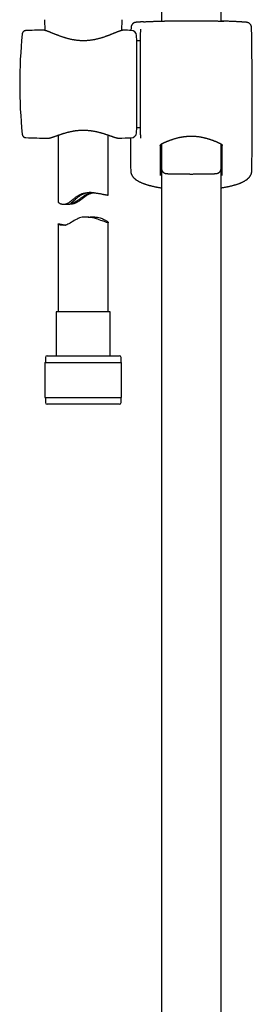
# Model space of a CAD drawing. Header units: millimetres. Extents: x 8 to 1577, y 12 to 2534.
# Tile 63 of 114: x 751 to 820, y 1666 to 1960. Entities that reach past the tile are written whole.
import ezdxf

# ---------------------------------------------------------------- set-up
doc = ezdxf.new("R2010")
doc.units = ezdxf.units.MM

msp = doc.modelspace()

# ---------------------------------------------------------------- linework, layer by layer
at = {"color": 7, "linetype": 'Continuous', "lineweight": 30}
for p, q in [((811, 1959.76), (811, 2108.17)), ((793.2, 2096.59), (793.2, 1959.76)), ((758.17, 1960.26), (758.31, 1957.06)), ((781.29, 1957.03), (781.43, 1960.26)), ((784.08, 1957.89), (784.06, 1957.04)), ((752.64, 1956.99), (752.64, 1956.99)), ((757.77, 1957.14), (757.77, 1957.14)), ((781.83, 1957.1), (781.82, 1957.1)), ((781.83, 1957.1), (781.83, 1957.1)), ((785.8, 1953.94), (785.72, 1955.52)), ((786.87, 1957.4), (786.87, 1956.49)), ((786.87, 1925.82), (786.87, 1956.43)), ((786.87, 1953.94), (785.8, 1953.94)), ((785.8, 1928.04), (785.8, 1953.94)), ((751.55, 1926.04), (751.55, 1926.04)), ((762.3, 1925.72), (762.3, 1905.73)), ((777.3, 1907.86), (777.3, 1925.75)), ((785.72, 1926.46), (785.8, 1928.04)), ((785.8, 1928.04), (786.87, 1928.04)), ((786.87, 1925.79), (786.87, 1924.79)), ((752.64, 1924.99), (752.64, 1924.99)), ((759.16, 1924.82), (759.17, 1924.82)), ((780.43, 1924.85), (780.44, 1924.85)), ((793.19, 1923.1), (793.19, 1915.77)), ((811.01, 1915.77), (811.01, 1923.09)), ((784.07, 1914.46), (784.07, 1914.45)), ((793.2, 1915.73), (793.2, 1428.54)), ((811, 1428.56), (811, 1915.57)), ((763.92, 1905.09), (765.82, 1905.09)), ((762.3, 1899.17), (762.3, 1872.9)), ((771.24, 1901.26), (770.55, 1901.26)), ((773.02, 1901.26), (772.32, 1901.26)), ((777.3, 1872.9), (777.3, 1899.63)), ((761.75, 1872.9), (761.75, 1859.78)), ((777.73, 1872.9), (761.75, 1872.9)), ((777.85, 1872.9), (777.73, 1872.9)), ((777.85, 1859.78), (777.85, 1872.9)), ((758.32, 1857.78), (758.32, 1847.28)), ((758.32, 1857.78), (781.11, 1857.78)), ((758.5, 1859.28), (758.5, 1857.78)), ((759, 1859.78), (780.44, 1859.78)), ((780.44, 1859.78), (780.6, 1859.78)), ((781.1, 1857.78), (781.1, 1859.28)), ((781.11, 1857.78), (781.27, 1857.78)), ((781.27, 1847.28), (781.27, 1857.78)), ((758.32, 1847.28), (781.11, 1847.28)), ((758.5, 1847.28), (758.5, 1845.78)), ((781.1, 1845.78), (781.1, 1847.28)), ((781.11, 1847.28), (781.27, 1847.28)), ((780.6, 1845.28), (759, 1845.28))]:
    msp.add_line(p, q, dxfattribs=at)
at = {"color": 7, "linetype": 'Continuous', "lineweight": 30, "flags": 128}
msp.add_lwpolyline([(773.02, 1901.26), (773.2, 1901.26), (773.63, 1901.23), (774.05, 1901.17), (774.46, 1901.09), (774.84, 1900.99), (775.15, 1900.89), (775.44, 1900.78), (775.7, 1900.68), (775.96, 1900.56), (776.2, 1900.44), (776.41, 1900.33), (776.6, 1900.22), (776.77, 1900.12), (776.91, 1900.02), (777.04, 1899.92), (777.14, 1899.84), (777.22, 1899.76), (777.27, 1899.7), (777.29, 1899.65), (777.3, 1899.62), (777.28, 1899.59), (777.23, 1899.57), (777.16, 1899.57), (777.03, 1899.59), (776.86, 1899.63), (776.72, 1899.67), (776.57, 1899.72), (776.39, 1899.77), (776.11, 1899.87), (775.79, 1899.98), (775.44, 1900.11), (775.05, 1900.25), (774.61, 1900.41), (774.13, 1900.57), (773.79, 1900.68), (773.44, 1900.79), (773.07, 1900.89), (772.6, 1901), (772.12, 1901.11), (771.78, 1901.16), (771.43, 1901.21), (771.08, 1901.24), (770.69, 1901.26), (770.29, 1901.26), (769.88, 1901.23), (769.47, 1901.17), (769.08, 1901.08), (768.69, 1900.97), (768.31, 1900.82), (767.94, 1900.65), (767.52, 1900.42), (767.11, 1900.18), (766.71, 1899.93), (766.31, 1899.68), (765.92, 1899.44), (765.53, 1899.23), (765.2, 1899.08), (764.88, 1898.96), (764.56, 1898.87), (764.25, 1898.81), (763.97, 1898.78), (763.71, 1898.77), (763.46, 1898.78), (763.24, 1898.81), (763.05, 1898.84), (762.88, 1898.88), (762.73, 1898.92), (762.6, 1898.97), (762.49, 1899.02), (762.41, 1899.06), (762.35, 1899.11), (762.31, 1899.14), (762.3, 1899.17), (762.31, 1899.19), (762.35, 1899.21), (762.41, 1899.21), (762.41, 1899.21)], dxfattribs=at)
at = {"color": 7, "linetype": 'Continuous', "lineweight": 30}
for centre, radius, start, end in [((-439.8, 1933.99), 1260.14, 359.13807, 1.08671), ((900.8, 1940.99), 150, 174.2775, 185.7216), ((769.07, 1457.27), 500, 91.2951, 91.8829), ((769.07, 1457.27), 500, 88.2697, 88.5377), ((784.12, 1955.44), 1.6, 3, 88.2697), ((784.12, 1926.54), 1.6, 271.7303, 357), ((769.07, 2424.72), 500, 268.1173, 268.8649), ((769.07, 2424.72), 500, 271.3029, 271.7303), ((2043.99, 1933.99), 1260.14, 180.41172, 180.86193), ((759, 1859.28), 0.5, 90, 180), ((780.6, 1859.28), 0.5, 0, 90), ((759, 1845.78), 0.5, 180, 270), ((780.6, 1845.78), 0.5, 270, 0)]:
    msp.add_arc(centre, radius, start, end, dxfattribs=at)
for points, knots in [([(787.85, 1959.62), (787.85, 1959.62), (787.77, 1959.62), (787.63, 1959.61), (787.42, 1959.6), (787.23, 1959.59), (787.04, 1959.58), (786.87, 1959.57), (786.7, 1959.55), (786.54, 1959.54), (786.4, 1959.53), (786.26, 1959.52), (786.14, 1959.52), (786.02, 1959.51), (785.91, 1959.5), (785.81, 1959.49), (785.72, 1959.48), (785.63, 1959.47), (785.56, 1959.46), (785.49, 1959.45), (785.45, 1959.45), (785.41, 1959.44), (785.38, 1959.43), (785.33, 1959.43), (785.29, 1959.42), (785.25, 1959.4), (785.2, 1959.39), (785.14, 1959.37), (785.08, 1959.35), (785.01, 1959.32), (784.94, 1959.28), (784.85, 1959.23), (784.77, 1959.18), (784.68, 1959.11), (784.59, 1959.04), (784.5, 1958.95), (784.42, 1958.86), (784.35, 1958.76), (784.28, 1958.65), (784.23, 1958.54), (784.18, 1958.42), (784.14, 1958.3), (784.1, 1958.18), (784.08, 1958.04), (784.08, 1957.95), (784.08, 1957.89), (784.08, 1957.89)], [0, 0, 0, 0, 0.001987, 0.043118, 0.084048, 0.124954, 0.166367, 0.207796, 0.24928, 0.290878, 0.33267, 0.374483, 0.416562, 0.459068, 0.502024, 0.54561, 0.590142, 0.638096, 0.693551, 0.720499, 0.738458, 0.752694, 0.764792, 0.77539, 0.784594, 0.792949, 0.800837, 0.808601, 0.816432, 0.824638, 0.833472, 0.843088, 0.853477, 0.864486, 0.875916, 0.887611, 0.899472, 0.91144, 0.923478, 0.935563, 0.947681, 0.959822, 0.971982, 0.9854, 0.998641, 1, 1, 1, 1]), ([(787.86, 1959.62), (787.87, 1959.62), (787.98, 1959.63), (788.24, 1959.64), (788.63, 1959.67), (789.04, 1959.69), (789.48, 1959.71), (789.93, 1959.73), (790.41, 1959.75), (790.91, 1959.77), (791.44, 1959.79), (791.99, 1959.81), (792.56, 1959.83), (792.96, 1959.84), (793.18, 1959.85), (793.2, 1959.85)], [0, 0, 0, 0, 0.002647, 0.093386, 0.184041, 0.272361, 0.360758, 0.449155, 0.537475, 0.628356, 0.71932, 0.810284, 0.901165, 0.989713, 1, 1, 1, 1]), ([(792.66, 1959.75), (792.64, 1959.75), (792.59, 1959.75), (792.52, 1959.75), (792.47, 1959.75), (792.43, 1959.75), (792.4, 1959.75), (792.39, 1959.75), (792.39, 1959.75), (792.39, 1959.75)], [0, 0, 0, 0, 0.153901, 0.325527, 0.495738, 0.662826, 0.801028, 0.919612, 1, 1, 1, 1]), ([(792.55, 1959.78), (792.55, 1959.78), (792.59, 1959.79), (792.71, 1959.79), (792.92, 1959.8), (793.09, 1959.81), (793.19, 1959.82), (793.2, 1959.82)], [0, 0, 0, 0, 0.003395, 0.326206, 0.650123, 0.974416, 1, 1, 1, 1]), ([(802.1, 1959.83), (801.93, 1959.83), (801.58, 1959.83), (801.02, 1959.83), (800.41, 1959.83), (799.76, 1959.83), (799.13, 1959.82), (798.5, 1959.82), (797.9, 1959.81), (797.31, 1959.81), (796.75, 1959.8), (796.2, 1959.8), (795.69, 1959.79), (795.2, 1959.78), (794.75, 1959.78), (794.33, 1959.77), (793.95, 1959.76), (793.6, 1959.76), (793.29, 1959.76), (793.02, 1959.75), (792.8, 1959.75), (792.7, 1959.75), (792.65, 1959.75)], [0, 0, 0, 0, 0.040476, 0.080952, 0.132453, 0.184129, 0.235866, 0.287542, 0.339043, 0.390518, 0.442169, 0.493879, 0.54553, 0.597005, 0.648438, 0.700048, 0.751717, 0.803326, 0.854759, 0.906174, 0.957766, 1, 1, 1, 1]), ([(811.54, 1959.75), (811.5, 1959.75), (811.39, 1959.75), (811.18, 1959.75), (810.91, 1959.76), (810.6, 1959.76), (810.25, 1959.76), (809.87, 1959.77), (809.45, 1959.78), (808.99, 1959.78), (808.51, 1959.79), (807.99, 1959.8), (807.45, 1959.8), (806.89, 1959.81), (806.3, 1959.81), (805.7, 1959.82), (805.07, 1959.82), (804.43, 1959.83), (803.79, 1959.83), (803.18, 1959.83), (802.62, 1959.83), (802.27, 1959.83), (802.1, 1959.83)], [0, 0, 0, 0, 0.04011, 0.091816, 0.143345, 0.194892, 0.246616, 0.298399, 0.350123, 0.401671, 0.45326, 0.505025, 0.55685, 0.608615, 0.660205, 0.71182, 0.763611, 0.815462, 0.867254, 0.918869, 0.959434, 1, 1, 1, 1]), ([(816.34, 1959.62), (816.34, 1959.62), (816.22, 1959.63), (815.96, 1959.64), (815.57, 1959.67), (815.15, 1959.69), (814.72, 1959.71), (814.27, 1959.73), (813.79, 1959.75), (813.28, 1959.77), (812.75, 1959.79), (812.21, 1959.81), (811.64, 1959.83), (811.24, 1959.84), (811.02, 1959.85), (811, 1959.85)], [0, 0, 0, 0, 0.004371, 0.094953, 0.185451, 0.273619, 0.361863, 0.450107, 0.538274, 0.628998, 0.719805, 0.810612, 0.901336, 0.989731, 1, 1, 1, 1]), ([(811, 1959.82), (811.01, 1959.82), (811.11, 1959.81), (811.28, 1959.8), (811.49, 1959.79), (811.61, 1959.79), (811.65, 1959.78), (811.65, 1959.78)], [0, 0, 0, 0, 0.025511, 0.348871, 0.671856, 0.993739, 1, 1, 1, 1]), ([(811.81, 1959.75), (811.81, 1959.75), (811.81, 1959.75), (811.8, 1959.75), (811.78, 1959.75), (811.75, 1959.75), (811.71, 1959.75), (811.65, 1959.75), (811.59, 1959.75), (811.55, 1959.75), (811.53, 1959.75)], [0, 0, 0, 0, 0.056195, 0.157228, 0.27918, 0.419359, 0.57271, 0.734069, 0.899541, 1, 1, 1, 1]), ([(820.12, 1957.89), (820.12, 1957.91), (820.12, 1957.98), (820.11, 1958.09), (820.08, 1958.22), (820.05, 1958.34), (820.01, 1958.46), (819.96, 1958.57), (819.9, 1958.68), (819.83, 1958.78), (819.76, 1958.88), (819.68, 1958.96), (819.6, 1959.04), (819.52, 1959.11), (819.44, 1959.18), (819.35, 1959.23), (819.27, 1959.27), (819.2, 1959.31), (819.13, 1959.34), (819.07, 1959.36), (819.02, 1959.38), (818.97, 1959.4), (818.92, 1959.41), (818.88, 1959.42), (818.84, 1959.43), (818.81, 1959.44), (818.77, 1959.44), (818.73, 1959.45), (818.69, 1959.46), (818.65, 1959.46), (818.58, 1959.47), (818.5, 1959.48), (818.41, 1959.49), (818.31, 1959.5), (818.2, 1959.5), (818.08, 1959.51), (817.95, 1959.52), (817.82, 1959.53), (817.67, 1959.54), (817.52, 1959.55), (817.35, 1959.56), (817.18, 1959.58), (816.99, 1959.59), (816.8, 1959.6), (816.59, 1959.61), (816.44, 1959.62), (816.36, 1959.62), (816.35, 1959.62)], [0, 0, 0, 0, 0.006584, 0.019234, 0.031716, 0.044032, 0.056185, 0.068172, 0.07999, 0.09163, 0.103079, 0.114318, 0.125312, 0.136012, 0.146337, 0.156183, 0.165441, 0.174055, 0.182078, 0.18967, 0.197056, 0.204503, 0.212214, 0.220484, 0.229655, 0.240137, 0.252265, 0.267407, 0.286296, 0.311132, 0.346919, 0.399991, 0.445561, 0.488073, 0.53317, 0.577265, 0.620495, 0.6631, 0.705134, 0.746609, 0.788268, 0.829788, 0.871247, 0.912701, 0.954198, 0.995315, 1, 1, 1, 1]), ([(752.64, 1957), (752.6, 1956.99), (752.54, 1956.99), (752.45, 1956.97), (752.39, 1956.96), (752.34, 1956.95), (752.3, 1956.93), (752.27, 1956.92), (752.25, 1956.91), (752.22, 1956.9), (752.19, 1956.89), (752.16, 1956.87), (752.11, 1956.85), (752.05, 1956.81), (751.99, 1956.77), (751.92, 1956.71), (751.83, 1956.63), (751.76, 1956.54), (751.71, 1956.46), (751.67, 1956.38), (751.63, 1956.3), (751.6, 1956.2), (751.56, 1956.08), (751.55, 1955.99), (751.55, 1955.95)], [0, 0, 0, 0, 0.071577, 0.127213, 0.1664, 0.193132, 0.211867, 0.229762, 0.246808, 0.262993, 0.278311, 0.292753, 0.332019, 0.363752, 0.403193, 0.455166, 0.51961, 0.596154, 0.638451, 0.683918, 0.741302, 0.81331, 0.899673, 1, 1, 1, 1]), ([(781.8, 1957.1), (781.78, 1957.1), (781.73, 1957.1), (781.63, 1957.09), (781.5, 1957.08), (781.35, 1957.05), (781.2, 1957.01), (781.04, 1956.96), (780.88, 1956.91), (780.71, 1956.86), (780.54, 1956.8), (780.36, 1956.73), (780.17, 1956.66), (779.98, 1956.58), (779.77, 1956.5), (779.56, 1956.42), (779.34, 1956.33), (779.11, 1956.23), (778.88, 1956.14), (778.63, 1956.04), (778.38, 1955.94), (778.12, 1955.83), (777.85, 1955.73), (777.57, 1955.62), (777.28, 1955.51), (776.99, 1955.4), (776.69, 1955.29), (776.38, 1955.18), (776.07, 1955.08), (775.75, 1954.97), (775.43, 1954.87), (775.11, 1954.77), (774.79, 1954.68), (774.46, 1954.59), (774.13, 1954.51), (773.79, 1954.43), (773.46, 1954.35), (773.13, 1954.28), (772.8, 1954.22), (772.47, 1954.16), (772.14, 1954.12), (771.8, 1954.07), (771.47, 1954.04), (771.15, 1954.01), (770.82, 1953.98), (770.49, 1953.97), (770.16, 1953.96), (769.83, 1953.95), (769.51, 1953.96), (769.19, 1953.97), (768.86, 1953.98), (768.54, 1954), (768.21, 1954.03), (767.88, 1954.07), (767.56, 1954.11), (767.23, 1954.16), (766.91, 1954.21), (766.58, 1954.27), (766.25, 1954.34), (765.93, 1954.41), (765.6, 1954.49), (765.28, 1954.57), (764.96, 1954.66), (764.64, 1954.75), (764.31, 1954.84), (764, 1954.94), (763.68, 1955.05), (763.37, 1955.15), (763.06, 1955.26), (762.76, 1955.37), (762.46, 1955.48), (762.17, 1955.59), (761.89, 1955.7), (761.62, 1955.81), (761.35, 1955.91), (761.09, 1956.02), (760.83, 1956.12), (760.59, 1956.22), (760.35, 1956.32), (760.13, 1956.41), (759.91, 1956.5), (759.7, 1956.58), (759.5, 1956.66), (759.32, 1956.73), (759.14, 1956.8), (758.96, 1956.86), (758.8, 1956.92), (758.64, 1956.97), (758.48, 1957.02), (758.33, 1957.06), (758.18, 1957.1), (758.04, 1957.12), (757.91, 1957.13), (757.82, 1957.14), (757.78, 1957.14), (757.78, 1957.14)], [0, 0, 0, 0, 0.00431, 0.013614, 0.024639, 0.037099, 0.049846, 0.061902, 0.073378, 0.084667, 0.095915, 0.107064, 0.118171, 0.129282, 0.140409, 0.151501, 0.1627, 0.173915, 0.185155, 0.196429, 0.207743, 0.219101, 0.230506, 0.241956, 0.253451, 0.26498, 0.276534, 0.28805, 0.299483, 0.310829, 0.322085, 0.333252, 0.344328, 0.355316, 0.366217, 0.377036, 0.387748, 0.398258, 0.408626, 0.418874, 0.429023, 0.439089, 0.449127, 0.458942, 0.468792, 0.478622, 0.488382, 0.498028, 0.507559, 0.517216, 0.526897, 0.536611, 0.546376, 0.556211, 0.566125, 0.576057, 0.586139, 0.596349, 0.606659, 0.617035, 0.627478, 0.638137, 0.648905, 0.659808, 0.670838, 0.681982, 0.693226, 0.704554, 0.715948, 0.727389, 0.738856, 0.750351, 0.761829, 0.773326, 0.784842, 0.796354, 0.807838, 0.819279, 0.830663, 0.841981, 0.853226, 0.864397, 0.875575, 0.886513, 0.897529, 0.908622, 0.919803, 0.931096, 0.942547, 0.954232, 0.966277, 0.978848, 0.98963, 0.998869, 1, 1, 1, 1]), ([(786.87, 1957.46), (786.87, 1957.45), (786.87, 1957.44), (786.87, 1957.41), (786.87, 1957.4)], [0, 0, 0, 0, 0.498121, 1, 1, 1, 1]), ([(751.55, 1926.03), (751.55, 1925.99), (751.56, 1925.92), (751.59, 1925.8), (751.62, 1925.7), (751.67, 1925.59), (751.73, 1925.49), (751.8, 1925.39), (751.86, 1925.33), (751.9, 1925.29), (751.94, 1925.25), (751.99, 1925.22), (752.04, 1925.18), (752.11, 1925.13), (752.18, 1925.1), (752.23, 1925.07), (752.28, 1925.05), (752.35, 1925.03), (752.43, 1925.01), (752.53, 1924.99), (752.6, 1924.99), (752.64, 1924.99)], [0, 0, 0, 0, 0.092198, 0.17295, 0.243182, 0.310334, 0.391449, 0.456812, 0.506125, 0.532525, 0.556359, 0.587163, 0.624989, 0.66976, 0.721346, 0.741272, 0.771061, 0.812028, 0.864008, 0.926766, 1, 1, 1, 1]), ([(759.22, 1924.82), (759.23, 1924.82), (759.28, 1924.81), (759.38, 1924.82), (759.52, 1924.84), (759.67, 1924.87), (759.84, 1924.91), (760, 1924.95), (760.17, 1925), (760.35, 1925.05), (760.53, 1925.11), (760.72, 1925.17), (760.91, 1925.24), (761.11, 1925.3), (761.32, 1925.38), (761.54, 1925.46), (761.77, 1925.54), (762, 1925.62), (762.25, 1925.7), (762.5, 1925.79), (762.76, 1925.88), (763.02, 1925.97), (763.3, 1926.06), (763.58, 1926.15), (763.86, 1926.24), (764.15, 1926.33), (764.45, 1926.41), (764.75, 1926.5), (765.05, 1926.58), (765.36, 1926.66), (765.67, 1926.73), (765.98, 1926.8), (766.29, 1926.87), (766.6, 1926.93), (766.91, 1926.98), (767.22, 1927.03), (767.53, 1927.08), (767.85, 1927.12), (768.16, 1927.15), (768.48, 1927.18), (768.79, 1927.2), (769.11, 1927.22), (769.42, 1927.23), (769.73, 1927.24), (770.03, 1927.23), (770.34, 1927.23), (770.64, 1927.22), (770.95, 1927.2), (771.26, 1927.17), (771.58, 1927.14), (771.89, 1927.11), (772.2, 1927.07), (772.51, 1927.02), (772.82, 1926.97), (773.12, 1926.92), (773.42, 1926.86), (773.73, 1926.79), (774.03, 1926.72), (774.33, 1926.65), (774.64, 1926.57), (774.93, 1926.49), (775.23, 1926.41), (775.52, 1926.32), (775.81, 1926.24), (776.09, 1926.15), (776.37, 1926.06), (776.64, 1925.97), (776.9, 1925.88), (777.16, 1925.8), (777.41, 1925.71), (777.65, 1925.62), (777.89, 1925.54), (778.11, 1925.46), (778.33, 1925.39), (778.54, 1925.31), (778.74, 1925.24), (778.93, 1925.18), (779.12, 1925.12), (779.29, 1925.07), (779.46, 1925.02), (779.63, 1924.97), (779.79, 1924.93), (779.94, 1924.9), (780.09, 1924.87), (780.24, 1924.85), (780.34, 1924.84), (780.39, 1924.85), (780.39, 1924.85)], [0, 0, 0, 0, 0.002458, 0.014045, 0.027007, 0.041532, 0.055311, 0.068601, 0.081555, 0.094106, 0.106726, 0.119241, 0.131651, 0.143939, 0.156154, 0.168569, 0.180999, 0.193445, 0.205905, 0.218375, 0.230844, 0.2433, 0.255732, 0.268124, 0.280536, 0.292847, 0.305105, 0.317289, 0.329383, 0.341372, 0.35324, 0.364976, 0.376573, 0.388016, 0.39926, 0.410331, 0.421403, 0.432449, 0.443448, 0.454378, 0.465222, 0.475962, 0.486584, 0.497076, 0.507446, 0.517801, 0.528269, 0.538873, 0.5496, 0.560434, 0.571356, 0.582345, 0.593378, 0.604433, 0.615478, 0.626523, 0.637944, 0.649486, 0.661182, 0.673019, 0.684983, 0.697056, 0.70922, 0.721451, 0.733729, 0.746042, 0.758473, 0.770906, 0.783385, 0.79589, 0.808407, 0.820917, 0.833407, 0.84587, 0.858304, 0.870729, 0.882974, 0.895275, 0.907678, 0.920196, 0.932859, 0.94572, 0.958868, 0.972438, 0.986588, 0.998556, 1, 1, 1, 1]), ([(792.82, 1922.69), (792.82, 1922.69), (792.82, 1922.7), (792.83, 1922.72), (792.83, 1922.74), (792.85, 1922.77), (792.86, 1922.8), (792.89, 1922.84), (792.93, 1922.89), (792.98, 1922.94), (793.04, 1922.99), (793.11, 1923.04), (793.18, 1923.09), (793.26, 1923.14), (793.35, 1923.19), (793.45, 1923.25), (793.57, 1923.3), (793.69, 1923.36), (793.83, 1923.43), (793.98, 1923.49), (794.14, 1923.56), (794.31, 1923.64), (794.49, 1923.72), (794.69, 1923.81), (794.9, 1923.89), (795.12, 1923.98), (795.35, 1924.07), (795.58, 1924.16), (795.83, 1924.25), (796.07, 1924.34), (796.33, 1924.43), (796.59, 1924.52), (796.86, 1924.61), (797.14, 1924.69), (797.42, 1924.77), (797.7, 1924.85), (797.98, 1924.92), (798.27, 1924.99), (798.57, 1925.06), (798.86, 1925.12), (799.16, 1925.18), (799.45, 1925.23), (799.75, 1925.28), (800.05, 1925.32), (800.35, 1925.35), (800.64, 1925.38), (800.94, 1925.41), (801.24, 1925.43), (801.54, 1925.44), (801.84, 1925.45), (802.14, 1925.45), (802.44, 1925.45), (802.74, 1925.44), (803.04, 1925.42), (803.33, 1925.4), (803.63, 1925.38), (803.92, 1925.34), (804.22, 1925.31), (804.51, 1925.27), (804.81, 1925.22), (805.1, 1925.17), (805.39, 1925.11), (805.68, 1925.05), (805.97, 1924.98), (806.25, 1924.91), (806.53, 1924.84), (806.81, 1924.76), (807.09, 1924.68), (807.36, 1924.6), (807.62, 1924.51), (807.88, 1924.43), (808.14, 1924.34), (808.39, 1924.25), (808.63, 1924.16), (808.86, 1924.07), (809.09, 1923.98), (809.31, 1923.89), (809.52, 1923.8), (809.72, 1923.71), (809.91, 1923.63), (810.09, 1923.55), (810.25, 1923.48), (810.39, 1923.42), (810.53, 1923.35), (810.65, 1923.29), (810.77, 1923.23), (810.87, 1923.18), (810.96, 1923.13), (811.04, 1923.08), (811.11, 1923.03), (811.17, 1922.98), (811.23, 1922.93), (811.27, 1922.88), (811.31, 1922.84), (811.34, 1922.8), (811.35, 1922.77), (811.37, 1922.74), (811.37, 1922.72), (811.37, 1922.71), (811.37, 1922.7), (811.37, 1922.69)], [0, 0, 0, 0, 0.000781, 0.017881, 0.029068, 0.040256, 0.050265, 0.06089, 0.071, 0.080867, 0.090652, 0.100442, 0.110257, 0.118839, 0.127909, 0.137074, 0.146373, 0.155822, 0.165419, 0.175153, 0.184993, 0.195144, 0.20606, 0.217076, 0.228167, 0.2393, 0.250438, 0.261533, 0.272569, 0.28364, 0.294758, 0.305828, 0.316844, 0.327804, 0.338703, 0.349534, 0.360243, 0.370852, 0.381393, 0.391852, 0.402214, 0.412469, 0.422607, 0.432606, 0.442598, 0.452497, 0.462325, 0.472104, 0.481858, 0.491609, 0.501374, 0.511092, 0.52077, 0.530451, 0.540148, 0.549884, 0.559679, 0.569554, 0.579532, 0.58959, 0.599672, 0.609877, 0.620196, 0.630613, 0.641114, 0.651679, 0.662298, 0.673055, 0.683886, 0.694798, 0.705781, 0.716824, 0.727915, 0.739043, 0.750194, 0.761356, 0.772514, 0.783655, 0.794768, 0.805845, 0.816882, 0.826267, 0.836118, 0.845857, 0.855467, 0.864936, 0.874266, 0.883473, 0.892593, 0.901713, 0.911079, 0.920965, 0.930839, 0.940724, 0.950676, 0.960797, 0.971273, 0.982466, 0.995146, 1, 1, 1, 1]), ([(792.82, 1922.69), (792.82, 1921.4), (792.82, 1918.4), (792.82, 1915.41), (792.82, 1913.7)], [0, 0, 0, 0, 0.429699, 1, 1, 1, 1]), ([(811.37, 1913.7), (811.37, 1915.41), (811.37, 1918.4), (811.37, 1921.4), (811.37, 1922.69)], [0, 0, 0, 0, 0.570301, 1, 1, 1, 1]), ([(783.99, 1915.03), (783.99, 1915.01), (783.99, 1914.93), (784, 1914.79), (784.03, 1914.62), (784.05, 1914.51), (784.06, 1914.46)], [0, 0, 0, 0, 0.112511, 0.40966, 0.706984, 1, 1, 1, 1]), ([(783.99, 1915.03), (783.99, 1915.03), (783.99, 1915.03), (783.99, 1915.03), (783.99, 1915.03)], [0, 0, 0, 0, 0.066738, 1, 1, 1, 1]), ([(784.07, 1914.45), (784.08, 1914.41), (784.1, 1914.3), (784.15, 1914.15), (784.22, 1913.99), (784.29, 1913.83), (784.38, 1913.67), (784.47, 1913.52), (784.58, 1913.37), (784.7, 1913.22), (784.82, 1913.07), (784.97, 1912.92), (785.12, 1912.77), (785.29, 1912.63), (785.47, 1912.49), (785.67, 1912.34), (785.87, 1912.21), (786.09, 1912.07), (786.32, 1911.94), (786.56, 1911.82), (786.82, 1911.69), (787.07, 1911.57), (787.34, 1911.46), (787.61, 1911.35), (787.89, 1911.25), (788.17, 1911.14), (788.46, 1911.05), (788.76, 1910.95), (789.07, 1910.86), (789.39, 1910.77), (789.71, 1910.68), (790.03, 1910.6), (790.36, 1910.51), (790.7, 1910.44), (791.04, 1910.36), (791.39, 1910.29), (791.75, 1910.22), (792.11, 1910.15), (792.48, 1910.09), (792.84, 1910.03), (793.08, 1909.99), (793.2, 1909.97)], [0, 0, 0, 0, 0.015792, 0.035008, 0.054524, 0.074429, 0.094791, 0.115533, 0.137314, 0.159775, 0.183032, 0.207184, 0.23231, 0.258458, 0.285618, 0.31372, 0.34263, 0.370215, 0.399771, 0.429337, 0.458698, 0.487754, 0.516452, 0.544765, 0.572681, 0.60021, 0.627821, 0.65558, 0.683163, 0.710562, 0.737771, 0.764778, 0.791572, 0.818139, 0.844447, 0.871169, 0.897509, 0.923737, 0.94988, 0.975966, 1, 1, 1, 1]), ([(792.82, 1915.75), (792.83, 1915.7), (792.83, 1915.61), (792.88, 1915.49), (792.94, 1915.38), (793.01, 1915.28), (793.09, 1915.19), (793.16, 1915.12), (793.2, 1915.09)], [0, 0, 0, 0, 0.204652, 0.409304, 0.557358, 0.705412, 0.854888, 1, 1, 1, 1]), ([(793.19, 1915.77), (793.19, 1915.74), (793.19, 1915.66), (793.21, 1915.55), (793.23, 1915.42), (793.27, 1915.3), (793.31, 1915.19), (793.36, 1915.08), (793.42, 1914.97), (793.49, 1914.88), (793.56, 1914.79), (793.64, 1914.71), (793.72, 1914.63), (793.8, 1914.57), (793.88, 1914.51), (793.96, 1914.46), (794.04, 1914.42), (794.11, 1914.39), (794.17, 1914.36), (794.23, 1914.34), (794.29, 1914.32), (794.34, 1914.31), (794.39, 1914.3), (794.44, 1914.29), (794.49, 1914.28), (794.54, 1914.27), (794.59, 1914.26), (794.67, 1914.25), (794.75, 1914.25), (794.86, 1914.24), (794.96, 1914.23), (795.08, 1914.22), (795.2, 1914.22), (795.34, 1914.21), (795.48, 1914.21), (795.63, 1914.2), (795.79, 1914.19), (795.95, 1914.19), (796.13, 1914.18), (796.31, 1914.18), (796.5, 1914.18), (796.7, 1914.17), (796.91, 1914.17), (797.12, 1914.16), (797.34, 1914.16), (797.57, 1914.16), (797.8, 1914.15), (798.04, 1914.15), (798.29, 1914.15), (798.54, 1914.14), (798.8, 1914.14), (799.06, 1914.14), (799.33, 1914.14), (799.6, 1914.13), (799.87, 1914.13), (800.15, 1914.13), (800.43, 1914.13), (800.71, 1914.13), (801, 1914.13), (801.29, 1914.13), (801.57, 1914.12), (801.86, 1914.12), (802.15, 1914.12), (802.44, 1914.12), (802.73, 1914.12), (803.02, 1914.13), (803.3, 1914.13), (803.59, 1914.13), (803.87, 1914.13), (804.15, 1914.13), (804.42, 1914.13), (804.7, 1914.13), (804.97, 1914.14), (805.23, 1914.14), (805.49, 1914.14), (805.75, 1914.14), (806, 1914.15), (806.24, 1914.15), (806.48, 1914.15), (806.71, 1914.16), (806.94, 1914.16), (807.16, 1914.16), (807.37, 1914.17), (807.57, 1914.17), (807.77, 1914.18), (807.95, 1914.18), (808.13, 1914.19), (808.3, 1914.19), (808.47, 1914.2), (808.62, 1914.2), (808.76, 1914.21), (808.9, 1914.21), (809.03, 1914.22), (809.15, 1914.22), (809.26, 1914.23), (809.37, 1914.24), (809.48, 1914.25), (809.58, 1914.26), (809.66, 1914.27), (809.71, 1914.28), (809.77, 1914.29), (809.82, 1914.3), (809.87, 1914.31), (809.92, 1914.33), (809.98, 1914.34), (810.05, 1914.37), (810.12, 1914.4), (810.19, 1914.43), (810.28, 1914.48), (810.36, 1914.53), (810.45, 1914.6), (810.53, 1914.67), (810.62, 1914.75), (810.69, 1914.84), (810.76, 1914.94), (810.83, 1915.05), (810.88, 1915.15), (810.93, 1915.27), (810.97, 1915.39), (810.99, 1915.52), (811.01, 1915.65), (811.01, 1915.73), (811.01, 1915.77)], [0, 0, 0, 0, 0.003743, 0.008571, 0.01333, 0.018023, 0.02265, 0.027213, 0.031709, 0.036136, 0.04049, 0.044761, 0.048936, 0.052995, 0.056909, 0.060644, 0.064178, 0.067517, 0.070705, 0.073817, 0.076951, 0.080186, 0.083643, 0.087463, 0.091832, 0.097004, 0.103391, 0.11179, 0.1244, 0.137373, 0.149499, 0.160992, 0.173143, 0.184876, 0.196358, 0.207681, 0.218894, 0.23003, 0.241107, 0.252139, 0.263135, 0.274103, 0.285046, 0.29597, 0.306877, 0.317769, 0.328648, 0.339517, 0.350375, 0.361224, 0.372066, 0.382901, 0.393729, 0.404552, 0.41537, 0.426184, 0.436994, 0.447801, 0.458605, 0.469407, 0.480208, 0.491008, 0.501807, 0.512606, 0.523405, 0.534205, 0.545007, 0.55581, 0.566615, 0.577423, 0.588235, 0.59905, 0.609869, 0.620694, 0.631524, 0.64236, 0.653203, 0.664054, 0.674914, 0.685783, 0.696663, 0.707555, 0.718461, 0.729382, 0.740322, 0.751284, 0.762272, 0.773291, 0.78435, 0.795458, 0.806631, 0.81789, 0.829271, 0.840828, 0.852659, 0.864955, 0.878166, 0.893806, 0.902122, 0.907678, 0.912409, 0.916493, 0.920145, 0.923537, 0.926815, 0.930084, 0.933434, 0.936964, 0.940733, 0.944748, 0.948969, 0.953334, 0.957792, 0.96231, 0.966864, 0.971442, 0.976036, 0.980641, 0.985254, 0.99036, 0.995395, 1, 1, 1, 1]), ([(811, 1915.09), (811, 1915.09), (811.06, 1915.14), (811.14, 1915.22), (811.24, 1915.35), (811.32, 1915.48), (811.36, 1915.61), (811.37, 1915.7), (811.37, 1915.75)], [0, 0, 0, 0, 0.010467, 0.203418, 0.396369, 0.590435, 0.795217, 1, 1, 1, 1]), ([(811, 1909.97), (811.03, 1909.98), (811.18, 1910), (811.46, 1910.04), (811.83, 1910.11), (812.19, 1910.17), (812.55, 1910.24), (812.91, 1910.31), (813.25, 1910.38), (813.59, 1910.46), (813.93, 1910.54), (814.25, 1910.62), (814.57, 1910.7), (814.89, 1910.79), (815.2, 1910.88), (815.5, 1910.97), (815.8, 1911.07), (816.09, 1911.17), (816.37, 1911.27), (816.64, 1911.37), (816.91, 1911.48), (817.17, 1911.59), (817.42, 1911.71), (817.67, 1911.83), (817.91, 1911.96), (818.14, 1912.09), (818.36, 1912.23), (818.57, 1912.37), (818.77, 1912.52), (818.96, 1912.67), (819.14, 1912.83), (819.3, 1912.99), (819.45, 1913.15), (819.58, 1913.32), (819.7, 1913.48), (819.8, 1913.64), (819.89, 1913.8), (819.97, 1913.96), (820.04, 1914.13), (820.09, 1914.3), (820.12, 1914.41), (820.13, 1914.45)], [0, 0, 0, 0, 0.005798, 0.031774, 0.05787, 0.084069, 0.110351, 0.1367, 0.163097, 0.189553, 0.215941, 0.242387, 0.269083, 0.296006, 0.323136, 0.350455, 0.377946, 0.405598, 0.433378, 0.46036, 0.488713, 0.517193, 0.54583, 0.574647, 0.60365, 0.63283, 0.662148, 0.691462, 0.720813, 0.749635, 0.777687, 0.804772, 0.830779, 0.855687, 0.879549, 0.902461, 0.921808, 0.942201, 0.962824, 0.982996, 1, 1, 1, 1]), ([(820.13, 1914.46), (820.14, 1914.48), (820.16, 1914.56), (820.18, 1914.71), (820.2, 1914.87), (820.2, 1914.98), (820.21, 1915.03)], [0, 0, 0, 0, 0.131649, 0.437869, 0.740182, 1, 1, 1, 1]), ([(820.21, 1915.03), (820.21, 1915.03), (820.21, 1915.03), (820.21, 1915.03), (820.21, 1915.03)], [0, 0, 0, 0, 0.065812, 1, 1, 1, 1]), ([(762.3, 1905.73), (762.3, 1905.73), (762.3, 1905.7), (762.33, 1905.66), (762.39, 1905.6), (762.49, 1905.51), (762.63, 1905.42), (762.78, 1905.34), (762.93, 1905.28), (763.11, 1905.21), (763.32, 1905.16), (763.55, 1905.12), (763.81, 1905.09), (764.07, 1905.1), (764.32, 1905.12), (764.56, 1905.17), (764.8, 1905.24), (765.05, 1905.34), (765.3, 1905.46), (765.55, 1905.61), (765.8, 1905.77), (766.09, 1905.99), (766.43, 1906.26), (766.82, 1906.57), (767.18, 1906.87), (767.52, 1907.15), (767.84, 1907.39), (768.16, 1907.61), (768.51, 1907.83), (768.88, 1908.02), (769.28, 1908.19), (769.7, 1908.32), (770.12, 1908.43), (770.55, 1908.51), (770.98, 1908.56), (771.4, 1908.58), (771.81, 1908.59), (772.19, 1908.58), (772.55, 1908.56), (772.96, 1908.53), (773.42, 1908.47), (773.92, 1908.4), (774.39, 1908.33), (774.84, 1908.24), (775.26, 1908.16), (775.61, 1908.09), (775.89, 1908.04), (776.13, 1907.99), (776.35, 1907.95), (776.55, 1907.91), (776.73, 1907.88), (776.88, 1907.86), (777.01, 1907.84), (777.11, 1907.83), (777.19, 1907.83), (777.25, 1907.83), (777.29, 1907.84), (777.3, 1907.85), (777.3, 1907.86), (777.3, 1907.86)], [0, 0, 0, 0, 0.012946, 0.029714, 0.046469, 0.070787, 0.095107, 0.111728, 0.12836, 0.14498, 0.163081, 0.18118, 0.199677, 0.218167, 0.231837, 0.245504, 0.259556, 0.273607, 0.287284, 0.300964, 0.314941, 0.32892, 0.350595, 0.372295, 0.393986, 0.410595, 0.427226, 0.443837, 0.460421, 0.477877, 0.495333, 0.513372, 0.531411, 0.548858, 0.566307, 0.584208, 0.602112, 0.617606, 0.633113, 0.648609, 0.672516, 0.696424, 0.720075, 0.743727, 0.767949, 0.79217, 0.809378, 0.826598, 0.843805, 0.861544, 0.879299, 0.897039, 0.913696, 0.930367, 0.947025, 0.964191, 0.981371, 0.998537, 1, 1, 1, 1]), ([(773.08, 1908.51), (772.98, 1908.49), (772.75, 1908.46), (772.38, 1908.37), (771.98, 1908.24), (771.59, 1908.09), (771.2, 1907.9), (770.8, 1907.66), (770.39, 1907.39), (769.98, 1907.09), (769.57, 1906.78), (769.16, 1906.46), (768.75, 1906.16), (768.36, 1905.89), (768, 1905.67), (767.67, 1905.5), (767.32, 1905.35), (766.97, 1905.24), (766.62, 1905.16), (766.28, 1905.11), (766.01, 1905.09), (765.86, 1905.1), (765.82, 1905.1)], [0, 0, 0, 0, 0.039604, 0.091907, 0.142927, 0.193946, 0.246687, 0.299441, 0.359496, 0.419635, 0.479749, 0.541045, 0.602367, 0.663606, 0.708704, 0.753788, 0.800233, 0.846667, 0.891874, 0.937091, 0.983788, 1, 1, 1, 1]), ([(772.16, 1908.58), (772.11, 1908.58), (771.98, 1908.57), (771.76, 1908.56), (771.48, 1908.53), (771.2, 1908.5), (770.91, 1908.45), (770.63, 1908.39), (770.34, 1908.32), (770.06, 1908.23), (769.79, 1908.13), (769.53, 1908.02), (769.28, 1907.89), (769, 1907.73), (768.69, 1907.54), (768.37, 1907.3), (768.06, 1907.06), (767.77, 1906.81), (767.48, 1906.56), (767.24, 1906.35), (767.03, 1906.17), (766.87, 1906.02), (766.71, 1905.89), (766.57, 1905.78), (766.44, 1905.68), (766.33, 1905.59), (766.23, 1905.51), (766.16, 1905.45), (766.1, 1905.41), (766.06, 1905.37), (766.05, 1905.34), (766.05, 1905.32), (766.09, 1905.32), (766.1, 1905.32)], [0, 0, 0, 0, 0.019219, 0.050639, 0.083054, 0.115468, 0.145483, 0.175496, 0.206504, 0.237511, 0.265706, 0.293901, 0.322845, 0.351791, 0.393394, 0.435013, 0.477747, 0.520481, 0.564022, 0.607551, 0.637608, 0.667698, 0.69774, 0.726068, 0.754393, 0.783526, 0.812659, 0.840999, 0.86934, 0.898511, 0.927682, 0.963652, 1, 1, 1, 1]), ([(766.1, 1905.32), (766.12, 1905.32), (766.16, 1905.32), (766.24, 1905.33), (766.34, 1905.35), (766.47, 1905.39), (766.61, 1905.43), (766.76, 1905.48), (766.94, 1905.55), (767.12, 1905.64), (767.31, 1905.73), (767.51, 1905.84), (767.72, 1905.96), (767.96, 1906.11), (768.23, 1906.29), (768.54, 1906.51), (768.86, 1906.74), (769.18, 1906.98), (769.51, 1907.22), (769.81, 1907.43), (770.08, 1907.61), (770.32, 1907.76), (770.57, 1907.9), (770.81, 1908.02), (771.06, 1908.13), (771.32, 1908.23), (771.56, 1908.32), (771.8, 1908.39), (772.03, 1908.45), (772.26, 1908.49), (772.46, 1908.53), (772.6, 1908.55), (772.65, 1908.55), (772.65, 1908.55)], [0, 0, 0, 0, 0.0306313, 0.0612623, 0.0927502, 0.1242369, 0.154881, 0.185524, 0.2171164, 0.248709, 0.278419, 0.3081312, 0.3385978, 0.3690682, 0.4116785, 0.454301, 0.4980938, 0.5418919, 0.5863159, 0.6307339, 0.6611856, 0.6916633, 0.7220971, 0.7525837, 0.7830679, 0.8144178, 0.8457666, 0.8762683, 0.9067705, 0.9381796, 0.9695901, 0.9998492, 1, 1, 1, 1]), ([(762.41, 1899.21), (762.43, 1899.21), (762.49, 1899.21), (762.59, 1899.2), (762.71, 1899.18), (762.86, 1899.15), (763.03, 1899.11), (763.22, 1899.08), (763.43, 1899.03), (763.65, 1898.99), (763.89, 1898.94), (764.16, 1898.9), (764.35, 1898.86), (764.46, 1898.85), (764.47, 1898.85)], [0, 0, 0, 0, 0.089049, 0.178173, 0.267225, 0.359007, 0.450867, 0.542654, 0.631654, 0.720719, 0.809721, 0.901149, 0.992647, 1, 1, 1, 1]), ([(771.24, 1901.26), (771.27, 1901.26), (771.39, 1901.26), (771.58, 1901.26), (771.83, 1901.24), (772.06, 1901.22), (772.28, 1901.2), (772.5, 1901.18), (772.7, 1901.15), (772.89, 1901.12), (773.05, 1901.1), (773.2, 1901.08), (773.32, 1901.07), (773.42, 1901.06), (773.49, 1901.05), (773.53, 1901.05), (773.55, 1901.06), (773.55, 1901.07), (773.51, 1901.09), (773.46, 1901.12), (773.37, 1901.14), (773.27, 1901.17), (773.13, 1901.19), (772.98, 1901.22), (772.8, 1901.24), (772.6, 1901.26), (772.38, 1901.26), (772.14, 1901.26), (771.97, 1901.25), (771.87, 1901.24), (771.86, 1901.24)], [0, 0, 0, 0, 0.012032, 0.046077, 0.080125, 0.114991, 0.149857, 0.187226, 0.224594, 0.262978, 0.301361, 0.339896, 0.37843, 0.418136, 0.457842, 0.495519, 0.533197, 0.571977, 0.610758, 0.648354, 0.68595, 0.724586, 0.763223, 0.80171, 0.840196, 0.879851, 0.919503, 0.957002, 0.994499, 1, 1, 1, 1])]:
    msp.add_open_spline(points, degree=3, knots=knots, dxfattribs=at)

doc.saveas('drawing.dxf')
